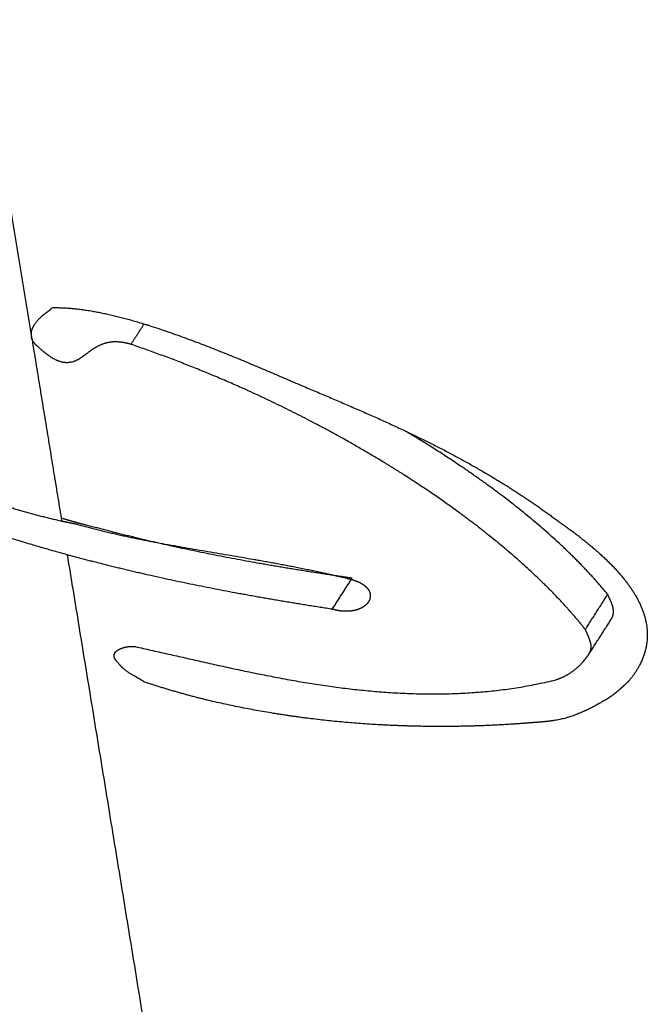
# Model space of a CAD drawing. Header units: millimetres. Extents: x 364 to 1163, y -230 to 1292.
# Tile 15 of 39: x 1051.308 to 1051.834, y -195.915 to -195.089. Entities that reach past the tile are written whole.
import ezdxf

# ---------------------------------------------------------------- set-up
doc = ezdxf.new("R2010")
doc.units = ezdxf.units.MM
doc.layers.add('Make2D$Visible$Curves', color=7, linetype='Continuous', true_color=0x000000)
doc.layers.add('Make2D$Visible$Tangents', color=7, linetype='Continuous', true_color=0x000000)

msp = doc.modelspace()

# ---------------------------------------------------------------- linework, layer by layer
at = {"layer": 'Make2D$Visible$Curves', "color": 18, "lineweight": -3, "true_color": 0x000000}
for points, weights, knots in [([(1051.02625, -195.31855), (1051.06495, -195.3626), (1051.11221, -195.40313), (1051.19294, -195.45312), (1051.2216, -195.46801), (1051.28094, -195.49272), (1051.31172, -195.50263), (1051.34344, -195.50958)], [3717.6361747, 3717.39542399, 3717.18820752, 3716.91277027, 3716.82632461, 3716.66187999, 3716.58348721, 3716.50552585], [0, 0, 0, 0, 1.277045, 1.277045, 1.915568, 1.915568, 2.55409, 2.55409, 2.55409, 2.55409]), ([(1051.31823, -195.3554), (1051.31726, -195.34947), (1051.32007, -195.34502), (1051.32524, -195.33935), (1051.32722, -195.33761), (1051.33137, -195.33427), (1051.33385, -195.33287), (1051.33542, -195.3308)], [3715.46672552, 3715.42673027, 3715.3823053, 3715.32010653, 3715.29965117, 3715.25917314, 3715.23963741, 3715.21864772], [0, 0, 0, 0, 0.1661286, 0.1661286, 0.2491929, 0.2491929, 0.3322572, 0.3322572, 0.3322572, 0.3322572]), ([(1051.33542, -195.3308), (1051.3505, -195.33043), (1051.36768, -195.33285), (1051.40335, -195.34123), (1051.4217, -195.34707), (1051.47596, -195.36644), (1051.51091, -195.38152), (1051.54523, -195.39636)], [3715.21864772, 3715.16025046, 3715.12095325, 3715.07850655, 3715.07472456, 3715.09673795, 3715.15303017, 3715.2260017], [0, 0, 0, 0, 0.333905, 0.333905, 0.667811, 0.667811, 1.335621, 1.335621, 1.335621, 1.335621]), ([(1051.4016, -195.36154), (1051.39694, -195.36017), (1051.39235, -195.35943), (1051.38415, -195.35952), (1051.38057, -195.36031), (1051.37137, -195.3638), (1051.36696, -195.36754), (1051.35994, -195.37267), (1051.35757, -195.37433), (1051.35175, -195.37675), (1051.34792, -195.3775), (1051.33892, -195.37522), (1051.33424, -195.37236), (1051.32638, -195.3663), (1051.32285, -195.36295), (1051.31955, -195.35956)], [3715.23105853, 3715.23374868, 3715.24133255, 3715.26568407, 3715.28217524, 3715.3356812, 3715.37717677, 3715.43797796, 3715.45819578, 3715.49618223, 3715.51525743, 3715.53171407, 3715.52843819, 3715.51441322, 3715.50381746, 3715.49218393], [0, 0, 0, 0, 0.0868672, 0.0868672, 0.1737344, 0.1737344, 0.3474687, 0.3474687, 0.4343359, 0.4343359, 0.5212031, 0.5212031, 0.6080703, 0.6080703, 0.6949375, 0.6949375, 0.6949375, 0.6949375]), ([(1051.78251, -195.60057), (1051.76353, -195.57662), (1051.74062, -195.55411), (1051.68831, -195.5102), (1051.65941, -195.48931), (1051.61163, -195.45906), (1051.59495, -195.44915), (1051.55974, -195.42964), (1051.54114, -195.42001), (1051.48404, -195.39256), (1051.44291, -195.3756), (1051.4016, -195.36154)], [3716.66573685, 3716.482891, 3716.30736722, 3715.97466406, 3715.82109291, 3715.61836092, 3715.5554017, 3715.44146586, 3715.39047518, 3715.26657668, 3715.22047906, 3715.23105853], [0, 0, 0, 0, 0.755363, 0.755363, 1.510726, 1.510726, 1.888407, 1.888407, 2.266089, 2.266089, 3.021452, 3.021452, 3.021452, 3.021452]), ([(1051.54523, -195.39636), (1051.58681, -195.41367), (1051.62697, -195.43099), (1051.69982, -195.46875), (1051.73198, -195.48892), (1051.76064, -195.51043)], [3715.2260017, 3715.30978276, 3715.42280341, 3715.70430352, 3715.86951486, 3716.0482452], [0, 0, 0, 0, 0.798666, 0.798666, 1.597332, 1.597332, 1.597332, 1.597332]), ([(1051.80127, -195.57123), (1051.78205, -195.54758), (1051.75863, -195.52528), (1051.70632, -195.48263), (1051.67727, -195.46218), (1051.64034, -195.43944), (1051.63592, -195.43676), (1051.63145, -195.4341)], [3716.81443148, 3716.62962117, 3716.45051321, 3716.1169901, 3715.96122028, 3715.80351209, 3715.78520742, 3715.76729917], [-3.027032, -3.027032, -3.027032, -3.027032, -2.270274, -2.270274, -1.513516, -1.513516, -1.411926, -1.411926, -1.411926, -1.411926]), ([(1051.76064, -195.51043), (1051.77361, -195.5194), (1051.78558, -195.52869), (1051.80701, -195.54842), (1051.81632, -195.55873), (1051.83013, -195.58093), (1051.83471, -195.59321), (1051.83436, -195.61239), (1051.83301, -195.61902), (1051.82774, -195.63179), (1051.82385, -195.63799), (1051.81874, -195.64398)], [3716.0482452, 3716.12414757, 3716.20292573, 3716.36630292, 3716.44984117, 3716.61883669, 3716.70675705, 3716.82933011, 3716.86923248, 3716.94151301, 3716.97435086, 3717.0042241], [0, 0, 0, 0, 0.345191, 0.345191, 0.690382, 0.690382, 1.035573, 1.035573, 1.208168, 1.208168, 1.380764, 1.380764, 1.380764, 1.380764]), ([(1051.35588, -195.51214), (1051.39164, -195.52239), (1051.42825, -195.52878), (1051.50439, -195.54169), (1051.54329, -195.54797), (1051.58254, -195.55766)], [3716.47507055, 3716.41258003, 3716.34967711, 3716.27624361, 3716.26585239, 3716.30422672], [0, 0, 0, 0, 0.695112, 0.695112, 1.390225, 1.390225, 1.390225, 1.390225]), ([(1051.58699, -195.55754), (1051.54784, -195.55192), (1051.50962, -195.54569), (1051.43496, -195.53096), (1051.39863, -195.52247), (1051.36404, -195.513)], [3716.62443681, 3716.61664474, 3716.63135463, 3716.69891849, 3716.7520632, 3716.82308406], [-1.367381, -1.367381, -1.367381, -1.367381, -0.683691, -0.683691, 0, 0, 0, 0]), ([(1051.57033, -195.5836), (1051.53138, -195.57759), (1051.49323, -195.57106), (1051.41863, -195.55592), (1051.38264, -195.54741), (1051.34808, -195.53794)], [3716.49240016, 3716.4865418, 3716.50269864, 3716.57243118, 3716.62572427, 3716.69667537], [0, 0, 0, 0, 0.682773, 0.682773, 1.365546, 1.365546, 1.365546, 1.365546]), ([(1051.58254, -195.55766), (1051.5854, -195.55825), (1051.58826, -195.55905), (1051.59089, -195.5601), (1051.59292, -195.56092), (1051.59486, -195.56191), (1051.59649, -195.56305), (1051.59813, -195.5642), (1051.59951, -195.56553), (1051.60046, -195.5669), (1051.60131, -195.56813), (1051.60185, -195.56942), (1051.60209, -195.57069), (1051.60235, -195.57204), (1051.60227, -195.57339), (1051.60192, -195.57466), (1051.6015, -195.57615), (1051.6007, -195.57757), (1051.5996, -195.57884), (1051.59832, -195.5803), (1051.59662, -195.5816), (1051.59459, -195.58263), (1051.59248, -195.58371), (1051.58996, -195.58452), (1051.58724, -195.58496), (1051.58469, -195.58537), (1051.58189, -195.58546), (1051.57909, -195.58523), (1051.57617, -195.585), (1051.57318, -195.58442), (1051.57033, -195.5836)], [3716.30422672, 3716.3062389, 3716.30978535, 3716.31536744, 3716.31969549, 3716.32537539, 3716.3322468, 3716.33915665, 3716.34749028, 3716.35639144, 3716.36431314, 3716.37287123, 3716.3813984, 3716.39045935, 3716.39969237, 3716.40855894, 3716.41892666, 3716.42903518, 3716.43832122, 3716.44901927, 3716.45890334, 3716.46721647, 3716.47588775, 3716.48307945, 3716.48801015, 3716.49264913, 3716.49540021, 3716.49612107, 3716.49687456, 3716.4954602, 3716.49240016], [0, 0, 0, 0, 0.0508034, 0.0508034, 0.0508034, 0.0902512, 0.0902512, 0.0902512, 0.1300381, 0.1300381, 0.1300381, 0.1653201, 0.1653201, 0.1653201, 0.2027568, 0.2027568, 0.2027568, 0.2465416, 0.2465416, 0.2465416, 0.2970655, 0.2970655, 0.2970655, 0.3498712, 0.3498712, 0.3498712, 0.3995139, 0.3995139, 0.3995139, 0.4513195, 0.4513195, 0.4513195, 0.4513195]), ([(1051.80456, -195.59148), (1051.80654, -195.58803), (1051.80646, -195.58444), (1051.8044, -195.57772), (1051.8028, -195.57448), (1051.80127, -195.57123)], [3716.95091775, 3716.93183728, 3716.90853838, 3716.86161578, 3716.83798744, 3716.81443148], [-0.1913775, -0.1913775, -0.1913775, -0.1913775, -0.0956887, -0.0956887, 0, 0, 0, 0]), ([(1051.78581, -195.62082), (1051.78687, -195.61895), (1051.78743, -195.61695), (1051.78742, -195.61503), (1051.78741, -195.613), (1051.78687, -195.61101), (1051.78617, -195.60907), (1051.78515, -195.6062), (1051.78382, -195.60339), (1051.78251, -195.60057)], [3716.80222312, 3716.79156948, 3716.77940031, 3716.76682959, 3716.75362482, 3716.73988293, 3716.72627475, 3716.70610084, 3716.68590429, 3716.66573685], [0, 0, 0, 0, 0.0531236, 0.0531236, 0.0531236, 0.1085572, 0.1085572, 0.1085572, 0.1904315, 0.1904315, 0.1904315, 0.1904315]), ([(1051.3911, -195.62876), (1051.38861, -195.62657), (1051.38715, -195.624), (1051.38765, -195.62006), (1051.38911, -195.61871), (1051.39444, -195.61559), (1051.39924, -195.61436), (1051.40523, -195.61496)], [3717.20117245, 3717.19400492, 3717.18049287, 3717.14974816, 3717.13456501, 3717.09284095, 3717.06720725, 3717.05174672], [0, 0, 0, 0, 0.060998, 0.060998, 0.121996, 0.121996, 0.2439919, 0.2439919, 0.2439919, 0.2439919]), ([(1051.40523, -195.61496), (1051.46044, -195.62709), (1051.51927, -195.6421), (1051.63922, -195.6571), (1051.69948, -195.65715), (1051.75776, -195.64278)], [3717.05174672, 3716.95806481, 3716.94344339, 3716.93464627, 3716.94180808, 3716.91071986], [0, 0, 0, 0, 1.055884, 1.055884, 2.111768, 2.111768, 2.111768, 2.111768]), ([(1051.75776, -195.64278), (1051.76448, -195.6406), (1051.77017, -195.63725), (1051.77926, -195.6296), (1051.78278, -195.62525), (1051.78581, -195.62082)], [3716.91071986, 3716.90368057, 3716.88865555, 3716.85027367, 3716.82680586, 3716.80222312], [0, 0, 0, 0, 0.1276621, 0.1276621, 0.2553241, 0.2553241, 0.2553241, 0.2553241]), ([(1051.41244, -195.64433), (1051.40864, -195.64179), (1051.40445, -195.63976), (1051.39672, -195.63492), (1051.3934, -195.63191), (1051.3911, -195.62876)], [3717.24191916, 3717.23582643, 3717.23502424, 3717.22625779, 3717.21597362, 3717.20117245], [0, 0, 0, 0, 0.0804503, 0.0804503, 0.1609005, 0.1609005, 0.1609005, 0.1609005]), ([(1051.73467, -195.679), (1051.72732, -195.67959), (1051.71997, -195.68008), (1051.69793, -195.6813), (1051.68323, -195.68176), (1051.6392, -195.6821), (1051.61008, -195.68096), (1051.55232, -195.67583), (1051.52361, -195.67183), (1051.46733, -195.66074), (1051.43968, -195.65377), (1051.41244, -195.64433)], [3717.12792276, 3717.12612316, 3717.12458515, 3717.12091455, 3717.11971643, 3717.12005122, 3717.12550747, 3717.14609321, 3717.16135042, 3717.19875367, 3717.22184263, 3717.24191916], [0.127602, 0.127602, 0.127602, 0.127602, 0.255204, 0.255204, 0.510408, 0.510408, 1.020816, 1.020816, 1.531224, 1.531224, 2.041633, 2.041633, 2.041633, 2.041633]), ([(1051.81874, -195.64398), (1051.81697, -195.6457), (1051.81516, -195.64741), (1051.8133, -195.64909), (1051.81131, -195.65089), (1051.80925, -195.65266), (1051.80709, -195.65437), (1051.80491, -195.6561), (1051.80263, -195.65778), (1051.80008, -195.65927)], [3717.0042241, 3717.01229684, 3717.02026188, 3717.02803376, 3717.0363816, 3717.04452655, 3717.05220085, 3717.05993874, 3717.06733977, 3717.07318977], [0, 0, 0, 0, 0.052556, 0.052556, 0.052556, 0.1090221, 0.1090221, 0.1090221, 0.1660709, 0.1660709, 0.1660709, 0.1660709])]:
    msp.add_rational_spline(points, weights, degree=3, knots=knots, dxfattribs=at)
for points, weights, degree in [([(1051.4016, -195.36154), (1051.41255, -195.34443)], [3715.23105853, 3715.31776738], 1), ([(1051.31955, -195.35956), (1051.31887, -195.35811), (1051.31845, -195.35673), (1051.31823, -195.3554)], [3715.49218393, 3715.48415794, 3715.47563432, 3715.46672552], 3), ([(1051.34808, -195.53794), (1051.30656, -195.52657), (1051.26769, -195.5138), (1051.23184, -195.5013)], [3716.69667537, 3716.78189763, 3716.88995599, 3717.02894906], 3), ([(1051.34303, -195.50706), (1051.34996, -195.50908), (1051.35696, -195.51106), (1051.36404, -195.513)], [3716.86881738, 3716.85284111, 3716.83760702, 3716.82308406], 3), ([(1051.34344, -195.50958), (1051.34757, -195.51049), (1051.35172, -195.51134), (1051.35588, -195.51214)], [3716.50552585, 3716.49536996, 3716.48522087, 3716.47507055], 3), ([(1051.57033, -195.5836), (1051.58699, -195.55754)], [3716.49240016, 3716.62443681], 1), ([(1051.78251, -195.60057), (1051.80127, -195.57123)], [3716.66573685, 3716.81443148], 1), ([(1051.78581, -195.62082), (1051.80456, -195.59148)], [3716.80222312, 3716.95091775], 1), ([(1051.80008, -195.65927), (1051.78704, -195.66686), (1051.77328, -195.67428), (1051.7567, -195.67686)], [3717.07318977, 3717.10289805, 3717.13340941, 3717.13352449], 3), ([(1051.7567, -195.67686), (1051.74942, -195.67798), (1051.74202, -195.67841), (1051.73467, -195.679)], [3717.13352449, 3717.1335304, 3717.12972235, 3717.12792276], 3)]:
    msp.add_rational_spline(points, weights, degree=degree, dxfattribs=at)
at = {"layer": 'Make2D$Visible$Tangents', "color": 18, "lineweight": -3, "true_color": 0x000000}
for points, weights in [([(1051.17542, -194.48188), (1051.31823, -195.3554)], [3709.59217159, 3715.46672552]), ([(1051.31823, -195.3554), (1051.34344, -195.50958)], [3715.46672552, 3716.50552585]), ([(1051.34808, -195.53794), (1051.42641, -196.01705)], [3716.69667537, 3719.9288035])]:
    msp.add_rational_spline(points, weights, degree=1, dxfattribs=at)

doc.saveas('drawing.dxf')
